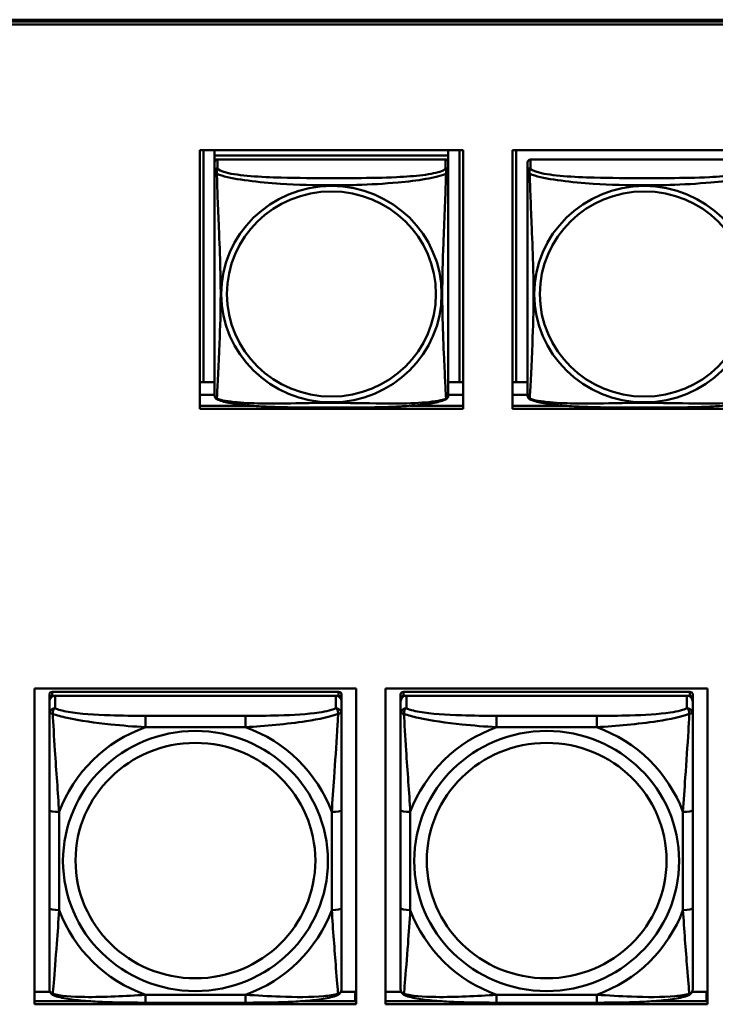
# Model space of a CAD drawing. Header units: inches. Extents: x 0.8 to 75.7, y -7.8 to 49.3.
# Tile 202 of 256: x 47.4 to 48.8, y 19.5 to 21.5. Entities that reach past the tile are written whole.
import ezdxf

# ---------------------------------------------------------------- set-up
doc = ezdxf.new("R2010")
doc.units = ezdxf.units.IN
doc.header["$MEASUREMENT"] = 0
doc.layers.add('Visible Edges(ROSSANSI)', color=7, linetype='Continuous', lineweight=50)
doc.layers.add('Visible Tangent Edges(ROSSANSI)', color=7, linetype='Continuous', lineweight=50)

msp = doc.modelspace()

# ---------------------------------------------------------------- linework, layer by layer
at = {"layer": 'Visible Edges(ROSSANSI)'}
for p, q in [((33.0242, 21.5222), (56.0803, 21.5222)), ((33.0242, 21.5184), (56.0803, 21.5184)), ((56.0803, 21.5184), (33.0242, 21.5184)), ((56.0803, 21.5123), (33.0242, 21.5123)), ((47.7558, 20.7353), (47.7558, 21.258)), ((47.7558, 21.258), (48.2882, 21.258)), ((47.7631, 20.7889), (47.7631, 21.258)), ((47.7858, 21.258), (47.7858, 21.2476)), ((48.2582, 21.2476), (47.7858, 21.2476)), ((47.7858, 21.2476), (47.7858, 21.2394)), ((47.7858, 21.2476), (48.2582, 21.2476)), ((47.7858, 21.2476), (47.7858, 21.2476)), ((48.2582, 21.258), (48.2582, 21.2476)), ((48.2582, 21.2476), (48.2582, 21.2394)), ((48.2582, 21.2476), (48.2582, 21.2476)), ((48.2808, 21.258), (48.2808, 20.7889)), ((48.2882, 21.258), (48.2882, 20.7353)), ((48.3883, 20.7353), (48.3883, 21.258)), ((48.3883, 21.258), (48.9208, 21.258)), ((48.3957, 20.7889), (48.3957, 21.258)), ((47.7858, 21.2337), (47.7858, 21.2394)), ((47.7858, 21.2394), (47.7916, 21.2394)), ((47.7858, 21.2336), (47.7858, 21.2159)), ((48.2523, 21.2394), (47.7917, 21.2394)), ((48.2524, 21.2394), (48.2582, 21.2394)), ((48.2582, 21.2394), (48.2582, 21.2336)), ((48.2582, 21.2159), (48.2582, 21.2336)), ((48.4183, 21.2336), (48.4183, 21.2159)), ((48.8848, 21.2394), (48.4242, 21.2394)), ((47.7631, 20.7889), (47.7558, 20.7892)), ((47.7858, 20.7889), (47.7631, 20.7889)), ((48.2808, 20.7889), (48.2582, 20.7889)), ((48.2808, 20.7889), (48.2882, 20.7892)), ((48.3957, 20.7889), (48.3883, 20.7892)), ((48.4183, 20.7889), (48.3957, 20.7889)), ((47.7858, 20.7632), (47.7558, 20.7632)), ((48.2882, 20.7632), (48.2582, 20.7632)), ((48.4183, 20.7632), (48.3883, 20.7632)), ((47.7558, 20.7413), (47.8625, 20.7413)), ((48.2882, 20.7353), (47.7558, 20.7353)), ((48.1814, 20.7413), (48.2882, 20.7413)), ((48.3883, 20.7413), (48.4951, 20.7413)), ((48.9208, 20.7353), (48.3883, 20.7353)), ((47.4214, 19.531), (47.4214, 20.1697)), ((47.4214, 20.1697), (48.072, 20.1697)), ((47.4517, 20.1572), (47.4517, 20.149)), ((48.0364, 20.163), (47.4576, 20.163)), ((47.4576, 20.1548), (48.0364, 20.1548)), ((48.0305, 20.1548), (47.4635, 20.1548)), ((48.0423, 20.149), (48.0423, 20.1572)), ((48.072, 20.1697), (48.072, 19.531)), ((48.1314, 19.531), (48.1314, 20.1697)), ((48.1314, 20.1697), (48.782, 20.1697)), ((48.1617, 20.1572), (48.1617, 20.149)), ((48.7464, 20.163), (48.1676, 20.163)), ((48.1676, 20.1548), (48.7464, 20.1548)), ((48.7405, 20.1548), (48.1735, 20.1548)), ((48.7523, 20.149), (48.7523, 20.1572)), ((48.782, 20.1697), (48.782, 19.531)), ((47.4517, 20.1432), (47.4517, 20.149)), ((47.4517, 20.1432), (47.4517, 20.1183)), ((48.0423, 20.149), (48.0423, 20.1432)), ((48.0423, 20.1183), (48.0423, 20.1432)), ((48.1617, 20.1432), (48.1617, 20.149)), ((48.1617, 20.1432), (48.1617, 20.1183)), ((48.7523, 20.149), (48.7523, 20.1432)), ((48.7523, 20.1183), (48.7523, 20.1432)), ((47.4517, 19.9238), (47.4517, 19.7252)), ((48.0423, 19.7252), (48.0423, 19.9238)), ((48.1617, 19.9238), (48.1617, 19.7252)), ((48.7523, 19.7252), (48.7523, 19.9238)), ((47.4214, 19.5559), (47.453, 19.5559)), ((48.041, 19.5559), (48.0702, 19.5559)), ((48.0702, 19.5559), (48.0702, 19.5371)), ((48.1314, 19.5559), (48.163, 19.5559)), ((48.751, 19.5559), (48.7802, 19.5559)), ((48.7802, 19.5559), (48.7802, 19.5371)), ((47.4214, 19.5371), (47.5357, 19.5371)), ((47.8482, 19.5343), (47.6459, 19.5343)), ((47.9584, 19.5371), (48.072, 19.5371)), ((48.072, 19.548), (48.0702, 19.548)), ((48.1314, 19.5371), (48.2457, 19.5371)), ((48.5582, 19.5343), (48.3559, 19.5343)), ((48.6684, 19.5371), (48.782, 19.5371)), ((48.782, 19.548), (48.7802, 19.548)), ((48.072, 19.531), (47.4214, 19.531)), ((48.782, 19.531), (48.1314, 19.531))]:
    msp.add_line(p, q, dxfattribs=at)
for centre, start, end in [((47.7995, 20.763), 180, 189.1496), ((48.2444, 20.763), 350.8504, 360), ((48.4321, 20.763), 180, 189.1496)]:
    msp.add_arc(centre, 0.0138, start, end, dxfattribs=at)
for centre, major_axis, start_param, end_param in [((47.7917, 21.2336), (-0.00591, 0), 4.712389, 6.283185), ((48.2523, 21.2336), (0.00591, 0), 0, 1.570796), ((48.4242, 21.2336), (-0.00591, 0), 4.712389, 6.283185), ((47.4576, 20.1572), (-0.00591, 0), 4.712389, 6.283185), ((47.4635, 20.1432), (-0.0118, 0), 4.712389, 6.283185), ((47.4576, 20.149), (-0.00591, 0), 4.712389, 6.283185), ((48.0305, 20.1432), (0.0118, 0), 0, 1.570796), ((48.0364, 20.1572), (0.00591, 0), 0, 1.570796), ((48.0364, 20.149), (0.00591, 0), 0, 1.570796), ((48.1676, 20.1572), (-0.00591, 0), 4.712389, 6.283185), ((48.1735, 20.1432), (-0.0118, 0), 4.712389, 6.283185), ((48.1676, 20.149), (-0.00591, 0), 4.712389, 6.283185), ((48.7405, 20.1432), (0.0118, 0), 0, 1.570796), ((48.7464, 20.1572), (0.00591, 0), 0, 1.570796), ((48.7464, 20.149), (0.00591, 0), 0, 1.570796)]:
    msp.add_ellipse(centre, major_axis=major_axis, ratio=0.981793, start_param=start_param, end_param=end_param, dxfattribs=at)
for points, knots in [([(47.7858, 21.2159), (47.7858, 21.2134), (47.7858, 21.2087), (47.7858, 21.2026), (47.7858, 21.1914), (47.7858, 21.175), (47.7858, 21.1571), (47.7858, 21.1393), (47.7858, 21.1201), (47.7858, 21.1009), (47.7858, 21.0738), (47.7858, 21.0466), (47.7858, 21.0198), (47.7858, 21.0031), (47.7858, 20.9865), (47.7858, 20.9698), (47.7858, 20.9366), (47.7858, 20.9034), (47.7858, 20.8712), (47.7858, 20.831), (47.7858, 20.7906), (47.7858, 20.772), (47.7858, 20.7662), (47.7858, 20.763), (47.7858, 20.763)], [0.325731, 0.325731, 0.325731, 0.325731, 0.404774, 0.404774, 0.404774, 0.550532, 0.550532, 0.550532, 0.69629, 0.69629, 0.69629, 0.902598, 0.902598, 0.902598, 1.03154, 1.03154, 1.03154, 1.289425, 1.289425, 1.289425, 1.610774, 1.610774, 1.610774, 1.710218, 1.710218, 1.710218, 1.710218]), ([(48.2582, 20.763), (48.2582, 20.763), (48.2582, 20.7638), (48.2582, 20.7655), (48.2582, 20.7702), (48.2582, 20.7811), (48.2582, 20.7949), (48.2582, 20.8088), (48.2582, 20.8253), (48.2582, 20.8427), (48.2582, 20.8674), (48.2582, 20.8938), (48.2582, 20.9202), (48.2582, 20.9366), (48.2582, 20.9532), (48.2582, 20.9698), (48.2582, 21.0031), (48.2582, 21.0364), (48.2582, 21.0703), (48.2582, 21.1126), (48.2582, 21.1585), (48.2582, 21.19), (48.2582, 21.2025), (48.2582, 21.2118), (48.2582, 21.2159)], [0.352862, 0.352862, 0.352862, 0.352862, 0.404774, 0.404774, 0.404774, 0.550532, 0.550532, 0.550532, 0.69629, 0.69629, 0.69629, 0.902598, 0.902598, 0.902598, 1.03154, 1.03154, 1.03154, 1.289425, 1.289425, 1.289425, 1.610774, 1.610774, 1.610774, 1.73735, 1.73735, 1.73735, 1.73735]), ([(48.4183, 21.2159), (48.4183, 21.2134), (48.4183, 21.2087), (48.4183, 21.2026), (48.4183, 21.1914), (48.4183, 21.175), (48.4183, 21.1571), (48.4183, 21.1393), (48.4183, 21.1201), (48.4183, 21.1009), (48.4183, 21.0738), (48.4183, 21.0466), (48.4183, 21.0198), (48.4183, 21.0031), (48.4183, 20.9865), (48.4183, 20.9698), (48.4183, 20.9366), (48.4183, 20.9034), (48.4183, 20.8712), (48.4183, 20.831), (48.4183, 20.7906), (48.4183, 20.772), (48.4183, 20.7662), (48.4183, 20.763), (48.4183, 20.763)], [0.325731, 0.325731, 0.325731, 0.325731, 0.404774, 0.404774, 0.404774, 0.550532, 0.550532, 0.550532, 0.69629, 0.69629, 0.69629, 0.902598, 0.902598, 0.902598, 1.03154, 1.03154, 1.03154, 1.289425, 1.289425, 1.289425, 1.610774, 1.610774, 1.610774, 1.710218, 1.710218, 1.710218, 1.710218]), ([(47.7899, 20.7549), (47.7894, 20.7552), (47.7889, 20.7555), (47.788, 20.7563), (47.7876, 20.7568), (47.787, 20.7577), (47.7867, 20.7581), (47.7864, 20.759), (47.7863, 20.7594), (47.7861, 20.7601), (47.786, 20.7604), (47.7859, 20.7608)], [0.02273771, 0.02273771, 0.02273771, 0.02273771, 0.02954865, 0.02954865, 0.03635958, 0.03635958, 0.04317052, 0.04317052, 0.04998146, 0.04998146, 0.0567924, 0.0567924, 0.0567924, 0.0567924]), ([(48.254, 20.7549), (48.2506, 20.7531), (48.2471, 20.7518), (48.2391, 20.7494), (48.2347, 20.7483), (48.2252, 20.7464), (48.2202, 20.7456), (48.209, 20.744), (48.2028, 20.7433), (48.1889, 20.7419), (48.1812, 20.7413), (48.1634, 20.7401), (48.1531, 20.7396), (48.1282, 20.7386), (48.1135, 20.7383), (48.0818, 20.7378), (48.0648, 20.7378), (48.0308, 20.7377), (48.0138, 20.7377), (47.9798, 20.7378), (47.9628, 20.7378), (47.9288, 20.7383), (47.9116, 20.7387), (47.8814, 20.74), (47.8683, 20.7408), (47.8473, 20.7426), (47.8392, 20.7435), (47.8256, 20.7453), (47.8199, 20.7462), (47.8098, 20.7482), (47.8054, 20.7493), (47.7972, 20.7517), (47.7935, 20.753), (47.7899, 20.7549)], [-1.678204, -1.678204, -1.678204, -1.678204, -1.629815, -1.629815, -1.580861, -1.580861, -1.532583, -1.532583, -1.479316, -1.479316, -1.416961, -1.416961, -1.337799, -1.337799, -1.226353, -1.226353, -1.09702, -1.09702, -0.967687, -0.967687, -0.838354, -0.838354, -0.709022, -0.709022, -0.60577, -0.60577, -0.53827, -0.53827, -0.483941, -0.483941, -0.435529, -0.435529, -0.384876, -0.384876, -0.384876, -0.384876]), ([(48.254, 20.7549), (48.2546, 20.7552), (48.2551, 20.7555), (48.256, 20.7563), (48.2564, 20.7568), (48.257, 20.7577), (48.2572, 20.7581), (48.2576, 20.759), (48.2577, 20.7594), (48.2579, 20.7601), (48.258, 20.7604), (48.258, 20.7608)], [0.02273771, 0.02273771, 0.02273771, 0.02273771, 0.02954865, 0.02954865, 0.03635958, 0.03635958, 0.04317052, 0.04317052, 0.04998146, 0.04998146, 0.0567924, 0.0567924, 0.0567924, 0.0567924]), ([(48.4225, 20.7549), (48.4219, 20.7552), (48.4214, 20.7555), (48.4205, 20.7563), (48.4201, 20.7568), (48.4195, 20.7577), (48.4193, 20.7581), (48.4189, 20.759), (48.4188, 20.7594), (48.4186, 20.7601), (48.4185, 20.7604), (48.4185, 20.7608)], [0.02273771, 0.02273771, 0.02273771, 0.02273771, 0.02954865, 0.02954865, 0.03635958, 0.03635958, 0.04317052, 0.04317052, 0.04998146, 0.04998146, 0.0567924, 0.0567924, 0.0567924, 0.0567924]), ([(48.8866, 20.7549), (48.8832, 20.7531), (48.8797, 20.7518), (48.8717, 20.7494), (48.8672, 20.7483), (48.8577, 20.7464), (48.8527, 20.7456), (48.8416, 20.744), (48.8354, 20.7433), (48.8215, 20.7419), (48.8137, 20.7413), (48.7959, 20.7401), (48.7857, 20.7396), (48.7608, 20.7386), (48.746, 20.7383), (48.7144, 20.7378), (48.6973, 20.7378), (48.6633, 20.7377), (48.6464, 20.7377), (48.6124, 20.7378), (48.5953, 20.7378), (48.5613, 20.7383), (48.5442, 20.7387), (48.5139, 20.74), (48.5008, 20.7408), (48.4798, 20.7426), (48.4718, 20.7435), (48.4582, 20.7453), (48.4524, 20.7462), (48.4424, 20.7482), (48.438, 20.7493), (48.4297, 20.7517), (48.426, 20.753), (48.4225, 20.7549)], [-1.678204, -1.678204, -1.678204, -1.678204, -1.629815, -1.629815, -1.580861, -1.580861, -1.532583, -1.532583, -1.479316, -1.479316, -1.416961, -1.416961, -1.337799, -1.337799, -1.226353, -1.226353, -1.09702, -1.09702, -0.967687, -0.967687, -0.838354, -0.838354, -0.709022, -0.709022, -0.60577, -0.60577, -0.53827, -0.53827, -0.483941, -0.483941, -0.435529, -0.435529, -0.384876, -0.384876, -0.384876, -0.384876]), ([(47.4517, 20.1183), (47.4517, 20.1092), (47.4517, 20.0939), (47.4517, 20.0768), (47.4517, 20.0504), (47.4517, 20.0201), (47.4517, 19.9907), (47.4517, 19.9682), (47.4517, 19.9458), (47.4517, 19.9238)], [-0.7968224, -0.7968224, -0.7968224, -0.7968224, -0.6514613, -0.6514613, -0.6514613, -0.427691, -0.427691, -0.427691, -0.2569517, -0.2569517, -0.2569517, -0.2569517]), ([(48.0423, 19.9238), (48.0423, 19.9471), (48.0423, 19.9708), (48.0423, 19.9945), (48.0423, 20.0256), (48.0423, 20.0579), (48.0423, 20.0847), (48.0423, 20.0986), (48.0423, 20.1106), (48.0423, 20.1183)], [0.2569537, 0.2569537, 0.2569537, 0.2569537, 0.4371919, 0.4371919, 0.4371919, 0.6739428, 0.6739428, 0.6739428, 0.7963818, 0.7963818, 0.7963818, 0.7963818]), ([(48.1617, 20.1183), (48.1617, 20.1092), (48.1617, 20.0939), (48.1617, 20.0768), (48.1617, 20.0504), (48.1617, 20.0201), (48.1617, 19.9907), (48.1617, 19.9682), (48.1617, 19.9458), (48.1617, 19.9238)], [-0.7968224, -0.7968224, -0.7968224, -0.7968224, -0.6514613, -0.6514613, -0.6514613, -0.427691, -0.427691, -0.427691, -0.2569517, -0.2569517, -0.2569517, -0.2569517]), ([(48.7523, 19.9238), (48.7523, 19.9471), (48.7523, 19.9708), (48.7523, 19.9945), (48.7523, 20.0256), (48.7523, 20.0579), (48.7523, 20.0847), (48.7523, 20.0986), (48.7523, 20.1106), (48.7523, 20.1183)], [0.2569537, 0.2569537, 0.2569537, 0.2569537, 0.4371919, 0.4371919, 0.4371919, 0.6739428, 0.6739428, 0.6739428, 0.7963818, 0.7963818, 0.7963818, 0.7963818]), ([(47.4517, 19.7252), (47.4517, 19.702), (47.4517, 19.6786), (47.4517, 19.6564), (47.4517, 19.6273), (47.4517, 19.599), (47.4517, 19.5801), (47.4517, 19.5704), (47.4517, 19.5635), (47.4517, 19.5617)], [0.2569537, 0.2569537, 0.2569537, 0.2569537, 0.4371919, 0.4371919, 0.4371919, 0.6739428, 0.6739428, 0.6739428, 0.7963818, 0.7963818, 0.7963818, 0.7963818]), ([(48.0423, 19.5617), (48.0423, 19.5639), (48.0423, 19.5731), (48.0423, 19.5858), (48.0423, 19.6054), (48.0423, 19.6323), (48.0423, 19.66), (48.0423, 19.6811), (48.0423, 19.7032), (48.0423, 19.7252)], [-0.7968224, -0.7968224, -0.7968224, -0.7968224, -0.6514613, -0.6514613, -0.6514613, -0.427691, -0.427691, -0.427691, -0.2569517, -0.2569517, -0.2569517, -0.2569517]), ([(48.1617, 19.7252), (48.1617, 19.702), (48.1617, 19.6786), (48.1617, 19.6564), (48.1617, 19.6273), (48.1617, 19.599), (48.1617, 19.5801), (48.1617, 19.5704), (48.1617, 19.5635), (48.1617, 19.5617)], [0.2569537, 0.2569537, 0.2569537, 0.2569537, 0.4371919, 0.4371919, 0.4371919, 0.6739428, 0.6739428, 0.6739428, 0.7963818, 0.7963818, 0.7963818, 0.7963818]), ([(48.7523, 19.5617), (48.7523, 19.5639), (48.7523, 19.5731), (48.7523, 19.5858), (48.7523, 19.6054), (48.7523, 19.6323), (48.7523, 19.66), (48.7523, 19.6811), (48.7523, 19.7032), (48.7523, 19.7252)], [-0.7968224, -0.7968224, -0.7968224, -0.7968224, -0.6514613, -0.6514613, -0.6514613, -0.427691, -0.427691, -0.427691, -0.2569517, -0.2569517, -0.2569517, -0.2569517]), ([(47.4598, 19.5494), (47.4587, 19.5498), (47.4576, 19.5505), (47.4557, 19.552), (47.4548, 19.553), (47.4534, 19.5549), (47.4529, 19.5559), (47.4522, 19.5578), (47.452, 19.5587), (47.4518, 19.5603), (47.4517, 19.561), (47.4517, 19.5617)], [0.02510739, 0.02510739, 0.02510739, 0.02510739, 0.03073999, 0.03073999, 0.03637259, 0.03637259, 0.0420052, 0.0420052, 0.0476378, 0.0476378, 0.0532704, 0.0532704, 0.0532704, 0.0532704]), ([(48.0342, 19.5494), (48.0353, 19.5498), (48.0364, 19.5505), (48.0384, 19.552), (48.0392, 19.553), (48.0406, 19.5549), (48.0411, 19.5559), (48.0418, 19.5578), (48.042, 19.5587), (48.0422, 19.5603), (48.0423, 19.561), (48.0423, 19.5617)], [0.02510739, 0.02510739, 0.02510739, 0.02510739, 0.03073999, 0.03073999, 0.03637259, 0.03637259, 0.0420052, 0.0420052, 0.0476378, 0.0476378, 0.0532704, 0.0532704, 0.0532704, 0.0532704]), ([(48.1698, 19.5494), (48.1687, 19.5498), (48.1676, 19.5505), (48.1657, 19.552), (48.1648, 19.553), (48.1634, 19.5549), (48.1629, 19.5559), (48.1622, 19.5578), (48.162, 19.5587), (48.1618, 19.5603), (48.1617, 19.561), (48.1617, 19.5617)], [0.02510739, 0.02510739, 0.02510739, 0.02510739, 0.03073999, 0.03073999, 0.03637259, 0.03637259, 0.0420052, 0.0420052, 0.0476378, 0.0476378, 0.0532704, 0.0532704, 0.0532704, 0.0532704]), ([(48.7442, 19.5494), (48.7453, 19.5498), (48.7464, 19.5505), (48.7484, 19.552), (48.7492, 19.553), (48.7506, 19.5549), (48.7511, 19.5559), (48.7518, 19.5578), (48.752, 19.5587), (48.7522, 19.5603), (48.7523, 19.561), (48.7523, 19.5617)], [0.02510739, 0.02510739, 0.02510739, 0.02510739, 0.03073999, 0.03073999, 0.03637259, 0.03637259, 0.0420052, 0.0420052, 0.0476378, 0.0476378, 0.0532704, 0.0532704, 0.0532704, 0.0532704]), ([(47.6459, 19.5343), (47.6323, 19.5343), (47.6187, 19.5343), (47.5914, 19.5347), (47.5778, 19.535), (47.5509, 19.5361), (47.5376, 19.5368), (47.512, 19.5389), (47.4998, 19.5403), (47.4777, 19.5439), (47.4682, 19.5459), (47.4598, 19.5494)], [0.2569517, 0.2569517, 0.2569517, 0.2569517, 0.3597049, 0.3597049, 0.4624581, 0.4624581, 0.5652112, 0.5652112, 0.6679644, 0.6679644, 0.7707176, 0.7707176, 0.7707176, 0.7707176]), ([(48.0342, 19.5494), (48.0258, 19.5459), (48.0163, 19.5439), (47.9943, 19.5403), (47.9821, 19.5389), (47.9564, 19.5368), (47.9431, 19.5361), (47.9163, 19.535), (47.9027, 19.5347), (47.8754, 19.5343), (47.8617, 19.5343), (47.8482, 19.5343)], [-0.7703505, -0.7703505, -0.7703505, -0.7703505, -0.6676711, -0.6676711, -0.5649918, -0.5649918, -0.4623124, -0.4623124, -0.3596331, -0.3596331, -0.2569537, -0.2569537, -0.2569537, -0.2569537]), ([(48.3559, 19.5343), (48.3423, 19.5343), (48.3287, 19.5343), (48.3014, 19.5347), (48.2878, 19.535), (48.2609, 19.5361), (48.2476, 19.5368), (48.222, 19.5389), (48.2098, 19.5403), (48.1877, 19.5439), (48.1782, 19.5459), (48.1698, 19.5494)], [0.2569517, 0.2569517, 0.2569517, 0.2569517, 0.3597049, 0.3597049, 0.4624581, 0.4624581, 0.5652112, 0.5652112, 0.6679644, 0.6679644, 0.7707176, 0.7707176, 0.7707176, 0.7707176]), ([(48.7442, 19.5494), (48.7358, 19.5459), (48.7263, 19.5439), (48.7043, 19.5403), (48.6921, 19.5389), (48.6664, 19.5368), (48.6531, 19.5361), (48.6263, 19.535), (48.6127, 19.5347), (48.5854, 19.5343), (48.5717, 19.5343), (48.5582, 19.5343)], [-0.7703505, -0.7703505, -0.7703505, -0.7703505, -0.6676711, -0.6676711, -0.5649918, -0.5649918, -0.4623124, -0.4623124, -0.3596331, -0.3596331, -0.2569537, -0.2569537, -0.2569537, -0.2569537])]:
    msp.add_open_spline(points, degree=3, knots=knots, dxfattribs=at)
at = {"layer": 'Visible Tangent Edges(ROSSANSI)'}
for p, q in [((47.7917, 21.2217), (47.7917, 21.2394)), ((48.2523, 21.2394), (48.2523, 21.2217)), ((48.4242, 21.2217), (48.4242, 21.2394)), ((47.4576, 20.1548), (47.4576, 20.163)), ((47.4635, 20.1299), (47.4635, 20.1548)), ((48.0305, 20.1548), (48.0305, 20.1299)), ((48.0364, 20.163), (48.0364, 20.1548)), ((48.1676, 20.1548), (48.1676, 20.163)), ((48.1735, 20.1299), (48.1735, 20.1548)), ((48.7405, 20.1548), (48.7405, 20.1299)), ((48.7464, 20.163), (48.7464, 20.1548)), ((47.6459, 20.1144), (47.6459, 20.0914)), ((47.8482, 20.1144), (47.6459, 20.1144)), ((47.8482, 20.1144), (47.8482, 20.0914)), ((48.3559, 20.1144), (48.3559, 20.0914)), ((48.5582, 20.1144), (48.3559, 20.1144)), ((48.5582, 20.1144), (48.5582, 20.0914)), ((47.6459, 20.0914), (47.8482, 20.0914)), ((48.3559, 20.0914), (48.5582, 20.0914)), ((47.4714, 19.7215), (47.4714, 19.9201)), ((48.0226, 19.9201), (48.0226, 19.7215)), ((48.1814, 19.7215), (48.1814, 19.9201)), ((48.7326, 19.9201), (48.7326, 19.7215)), ((47.8482, 19.5502), (47.6459, 19.5502)), ((47.6459, 19.5343), (47.6459, 19.5502)), ((47.8482, 19.5343), (47.8482, 19.5502)), ((48.5582, 19.5502), (48.3559, 19.5502)), ((48.3559, 19.5343), (48.3559, 19.5502)), ((48.5582, 19.5343), (48.5582, 19.5502))]:
    msp.add_line(p, q, dxfattribs=at)
for centre, major_axis, ratio, start_param, end_param in [((47.7917, 21.2159), (-0.00591, 0), 0.981793, 4.712389, 6.283185), ((48.2523, 21.2159), (0.00591, 0), 0.981793, 0, 1.570796), ((48.4242, 21.2159), (-0.00591, 0), 0.981793, 4.712389, 6.283185), ((47.4635, 20.1183), (-0.0118, 0), 0.981793, 4.712389, 6.283185), ((48.0305, 20.1183), (0.0118, 0), 0.981793, 0, 1.570796), ((48.1735, 20.1183), (-0.0118, 0), 0.981793, 4.712389, 6.283185), ((48.7405, 20.1183), (0.0118, 0), 0.981793, 0, 1.570796), ((47.747, 19.8208), (-0.2936, 0), 0.981793, 5.064156, 5.931419), ((47.747, 19.8208), (0.2936, 0), 0.981793, 0.351767, 1.21903), ((48.457, 19.8208), (-0.2936, 0), 0.981793, 5.064156, 5.931419), ((48.457, 19.8208), (0.2936, 0), 0.981793, 0.351767, 1.21903), ((47.4714, 19.9238), (-0.0197, 0), 0.189952, 0, 1.570796), ((48.0226, 19.9238), (0.0197, 0), 0.189952, 4.712389, 6.283185), ((48.1814, 19.9238), (-0.0197, 0), 0.189952, 0, 1.570796), ((48.7326, 19.9238), (0.0197, 0), 0.189952, 4.712389, 6.283185), ((47.4714, 19.7252), (-0.0197, 0), 0.189952, 0, 1.570796), ((47.747, 19.8208), (-0.2936, 0), 0.981793, 0.351767, 1.21903), ((47.747, 19.8208), (0.2936, 0), 0.981793, 5.064156, 5.931419), ((48.0226, 19.7252), (0.0197, 0), 0.189952, 4.712389, 6.283185), ((48.1814, 19.7252), (-0.0197, 0), 0.189952, 0, 1.570796), ((48.457, 19.8208), (-0.2936, 0), 0.981793, 0.351767, 1.21903), ((48.457, 19.8208), (0.2936, 0), 0.981793, 5.064156, 5.931419), ((48.7326, 19.7252), (0.0197, 0), 0.189952, 4.712389, 6.283185)]:
    msp.add_ellipse(centre, major_axis=major_axis, ratio=ratio, start_param=start_param, end_param=end_param, dxfattribs=at)
for centre, major_axis in [((48.022, 20.9672), (-0.2227, 0)), ((48.022, 20.9674), (-0.2113, 0)), ((48.6545, 20.9672), (-0.2227, 0)), ((48.6545, 20.9674), (-0.2113, 0)), ((47.747, 19.8208), (-0.2678, 0)), ((48.457, 19.8208), (-0.2678, 0)), ((47.747, 19.8216), (-0.2424, 0)), ((48.457, 19.8216), (-0.2424, 0))]:
    msp.add_ellipse(centre, major_axis=major_axis, ratio=0.981793, dxfattribs=at)
for points, knots in [([(47.7858, 21.2159), (47.7858, 21.2156), (47.7858, 21.2154), (47.7858, 21.215), (47.7859, 21.2148), (47.786, 21.2145), (47.7861, 21.2143), (47.7862, 21.2141), (47.7863, 21.2141), (47.7865, 21.2138), (47.7867, 21.2136), (47.7873, 21.2131), (47.7877, 21.2127), (47.7889, 21.2117), (47.7895, 21.2112), (47.7903, 21.2106)], [-0.0844808, -0.0844808, -0.0844808, -0.0844808, -0.06943799, -0.06943799, -0.05587828, -0.05587828, -0.04740346, -0.04740346, -0.04210669, -0.04210669, -0.03151317, -0.03151317, -0.01456352, -0.01456352, 0.00026741, 0.00026741, 0.00026741, 0.00026741]), ([(47.7903, 21.2106), (47.7901, 21.2118), (47.79, 21.2128), (47.7899, 21.2148), (47.79, 21.2157), (47.7901, 21.217), (47.7902, 21.2175), (47.7904, 21.2181), (47.7905, 21.2183), (47.7906, 21.2188), (47.7907, 21.2191), (47.791, 21.2198), (47.7911, 21.2202), (47.7914, 21.221), (47.7916, 21.2213), (47.7917, 21.2217)], [-0.00026741, -0.00026741, -0.00026741, -0.00026741, 0.01456352, 0.01456352, 0.03151317, 0.03151317, 0.04210669, 0.04210669, 0.04740346, 0.04740346, 0.05587828, 0.05587828, 0.06943799, 0.06943799, 0.0844808, 0.0844808, 0.0844808, 0.0844808]), ([(47.7903, 20.7557), (47.7904, 20.7573), (47.7905, 20.7596), (47.7907, 20.7625), (47.7918, 20.7823), (47.7939, 20.8255), (47.7956, 20.867), (47.797, 20.9003), (47.798, 20.9338), (47.798, 20.9672), (47.798, 20.984), (47.7978, 21.0007), (47.7973, 21.0177), (47.7967, 21.0449), (47.7955, 21.073), (47.7943, 21.1016), (47.7935, 21.1218), (47.7927, 21.1422), (47.7919, 21.1615), (47.7912, 21.1806), (47.7906, 21.1983), (47.7903, 21.2106)], [-1.657319, -1.657319, -1.657319, -1.657319, -1.610774, -1.610774, -1.610774, -1.289425, -1.289425, -1.289425, -1.03154, -1.03154, -1.03154, -0.902598, -0.902598, -0.902598, -0.69629, -0.69629, -0.69629, -0.550532, -0.550532, -0.550532, -0.405761, -0.405761, -0.405761, -0.405761]), ([(47.7903, 21.2106), (47.7931, 21.2093), (47.7966, 21.2081), (47.8006, 21.2069), (47.8282, 21.1985), (47.8753, 21.1934), (47.9188, 21.1905), (47.9537, 21.1882), (47.9879, 21.1872), (48.022, 21.1872), (48.039, 21.1872), (48.0561, 21.1874), (48.0732, 21.188), (48.1007, 21.1888), (48.1289, 21.1904), (48.1565, 21.193), (48.1761, 21.1948), (48.1954, 21.1971), (48.2127, 21.2), (48.2299, 21.203), (48.2448, 21.2066), (48.2537, 21.2106)], [-1.657319, -1.657319, -1.657319, -1.657319, -1.610774, -1.610774, -1.610774, -1.289425, -1.289425, -1.289425, -1.03154, -1.03154, -1.03154, -0.902598, -0.902598, -0.902598, -0.69629, -0.69629, -0.69629, -0.550532, -0.550532, -0.550532, -0.405761, -0.405761, -0.405761, -0.405761]), ([(48.2523, 21.2217), (48.2517, 21.2197), (48.249, 21.2178), (48.2446, 21.216), (48.2365, 21.2127), (48.2226, 21.21), (48.2064, 21.2079), (48.1903, 21.2059), (48.1721, 21.2046), (48.1535, 21.2038), (48.1271, 21.2025), (48.0998, 21.2021), (48.0727, 21.2019), (48.0558, 21.2018), (48.0389, 21.2018), (48.022, 21.2018), (47.9881, 21.2018), (47.9543, 21.2018), (47.9206, 21.2027), (47.8786, 21.2038), (47.8346, 21.2065), (47.8091, 21.2129), (47.799, 21.2155), (47.7926, 21.2186), (47.7917, 21.2217)], [0.325731, 0.325731, 0.325731, 0.325731, 0.404774, 0.404774, 0.404774, 0.550532, 0.550532, 0.550532, 0.69629, 0.69629, 0.69629, 0.902598, 0.902598, 0.902598, 1.03154, 1.03154, 1.03154, 1.289425, 1.289425, 1.289425, 1.610774, 1.610774, 1.610774, 1.73735, 1.73735, 1.73735, 1.73735]), ([(48.2537, 21.2106), (48.2536, 21.2067), (48.2534, 21.2021), (48.2533, 21.1971), (48.2522, 21.1627), (48.25, 21.1135), (48.2483, 21.0696), (48.247, 21.0343), (48.246, 21.0007), (48.246, 20.9672), (48.246, 20.9505), (48.2462, 20.9338), (48.2466, 20.9171), (48.2473, 20.8903), (48.2484, 20.8631), (48.2496, 20.8374), (48.2505, 20.8192), (48.2513, 20.8017), (48.252, 20.7869), (48.2527, 20.7723), (48.2533, 20.7607), (48.2537, 20.7557)], [-1.657319, -1.657319, -1.657319, -1.657319, -1.610774, -1.610774, -1.610774, -1.289425, -1.289425, -1.289425, -1.03154, -1.03154, -1.03154, -0.902598, -0.902598, -0.902598, -0.69629, -0.69629, -0.69629, -0.550532, -0.550532, -0.550532, -0.405761, -0.405761, -0.405761, -0.405761]), ([(48.2523, 21.2217), (48.2524, 21.2213), (48.2525, 21.221), (48.2528, 21.2202), (48.253, 21.2198), (48.2533, 21.2191), (48.2534, 21.2188), (48.2535, 21.2183), (48.2536, 21.2181), (48.2537, 21.2175), (48.2538, 21.217), (48.254, 21.2157), (48.2541, 21.2148), (48.254, 21.2128), (48.2539, 21.2118), (48.2537, 21.2106)], [-0.0844808, -0.0844808, -0.0844808, -0.0844808, -0.06943799, -0.06943799, -0.05587828, -0.05587828, -0.04740346, -0.04740346, -0.04210669, -0.04210669, -0.03151317, -0.03151317, -0.01456352, -0.01456352, 0.00026741, 0.00026741, 0.00026741, 0.00026741]), ([(48.2537, 21.2106), (48.2544, 21.2112), (48.2551, 21.2117), (48.2562, 21.2127), (48.2567, 21.2131), (48.2573, 21.2136), (48.2575, 21.2138), (48.2577, 21.2141), (48.2577, 21.2141), (48.2579, 21.2143), (48.258, 21.2145), (48.2581, 21.2148), (48.2581, 21.215), (48.2582, 21.2154), (48.2582, 21.2156), (48.2582, 21.2159)], [-0.00026741, -0.00026741, -0.00026741, -0.00026741, 0.01456352, 0.01456352, 0.03151317, 0.03151317, 0.04210669, 0.04210669, 0.04740346, 0.04740346, 0.05587828, 0.05587828, 0.06943799, 0.06943799, 0.0844808, 0.0844808, 0.0844808, 0.0844808]), ([(48.4183, 21.2159), (48.4183, 21.2156), (48.4183, 21.2154), (48.4184, 21.215), (48.4184, 21.2148), (48.4186, 21.2145), (48.4186, 21.2143), (48.4188, 21.2141), (48.4188, 21.2141), (48.4191, 21.2138), (48.4192, 21.2136), (48.4198, 21.2131), (48.4203, 21.2127), (48.4214, 21.2117), (48.4221, 21.2112), (48.4228, 21.2106)], [-0.0844808, -0.0844808, -0.0844808, -0.0844808, -0.06943799, -0.06943799, -0.05587828, -0.05587828, -0.04740346, -0.04740346, -0.04210669, -0.04210669, -0.03151317, -0.03151317, -0.01456352, -0.01456352, 0.00026741, 0.00026741, 0.00026741, 0.00026741]), ([(48.4228, 21.2106), (48.4226, 21.2118), (48.4225, 21.2128), (48.4225, 21.2148), (48.4225, 21.2157), (48.4227, 21.217), (48.4228, 21.2175), (48.4229, 21.2181), (48.423, 21.2183), (48.4232, 21.2188), (48.4233, 21.2191), (48.4235, 21.2198), (48.4237, 21.2202), (48.424, 21.221), (48.4241, 21.2213), (48.4242, 21.2217)], [-0.00026741, -0.00026741, -0.00026741, -0.00026741, 0.01456352, 0.01456352, 0.03151317, 0.03151317, 0.04210669, 0.04210669, 0.04740346, 0.04740346, 0.05587828, 0.05587828, 0.06943799, 0.06943799, 0.0844808, 0.0844808, 0.0844808, 0.0844808]), ([(48.4228, 20.7557), (48.423, 20.7573), (48.4231, 20.7596), (48.4233, 20.7625), (48.4243, 20.7823), (48.4265, 20.8255), (48.4282, 20.867), (48.4295, 20.9003), (48.4305, 20.9338), (48.4305, 20.9672), (48.4305, 20.984), (48.4303, 21.0007), (48.4299, 21.0177), (48.4292, 21.0449), (48.4281, 21.073), (48.4269, 21.1016), (48.4261, 21.1218), (48.4252, 21.1422), (48.4245, 21.1615), (48.4238, 21.1806), (48.4232, 21.1983), (48.4228, 21.2106)], [-1.657319, -1.657319, -1.657319, -1.657319, -1.610774, -1.610774, -1.610774, -1.289425, -1.289425, -1.289425, -1.03154, -1.03154, -1.03154, -0.902598, -0.902598, -0.902598, -0.69629, -0.69629, -0.69629, -0.550532, -0.550532, -0.550532, -0.405761, -0.405761, -0.405761, -0.405761]), ([(48.4228, 21.2106), (48.4257, 21.2093), (48.4292, 21.2081), (48.4332, 21.2069), (48.4608, 21.1985), (48.5078, 21.1934), (48.5513, 21.1905), (48.5863, 21.1882), (48.6205, 21.1872), (48.6545, 21.1872), (48.6716, 21.1872), (48.6886, 21.1874), (48.7058, 21.188), (48.7333, 21.1888), (48.7614, 21.1904), (48.7891, 21.193), (48.8086, 21.1948), (48.828, 21.1971), (48.8453, 21.2), (48.8624, 21.203), (48.8774, 21.2066), (48.8862, 21.2106)], [-1.657319, -1.657319, -1.657319, -1.657319, -1.610774, -1.610774, -1.610774, -1.289425, -1.289425, -1.289425, -1.03154, -1.03154, -1.03154, -0.902598, -0.902598, -0.902598, -0.69629, -0.69629, -0.69629, -0.550532, -0.550532, -0.550532, -0.405761, -0.405761, -0.405761, -0.405761]), ([(48.8848, 21.2217), (48.8843, 21.2197), (48.8815, 21.2178), (48.8771, 21.216), (48.869, 21.2127), (48.8551, 21.21), (48.839, 21.2079), (48.8228, 21.2059), (48.8046, 21.2046), (48.786, 21.2038), (48.7596, 21.2025), (48.7324, 21.2021), (48.7053, 21.2019), (48.6884, 21.2018), (48.6715, 21.2018), (48.6545, 21.2018), (48.6207, 21.2018), (48.5868, 21.2018), (48.5531, 21.2027), (48.5111, 21.2038), (48.4672, 21.2065), (48.4416, 21.2129), (48.4316, 21.2155), (48.4252, 21.2186), (48.4242, 21.2217)], [0.325731, 0.325731, 0.325731, 0.325731, 0.404774, 0.404774, 0.404774, 0.550532, 0.550532, 0.550532, 0.69629, 0.69629, 0.69629, 0.902598, 0.902598, 0.902598, 1.03154, 1.03154, 1.03154, 1.289425, 1.289425, 1.289425, 1.610774, 1.610774, 1.610774, 1.73735, 1.73735, 1.73735, 1.73735]), ([(47.7903, 20.7557), (47.7895, 20.7559), (47.7889, 20.7562), (47.7877, 20.757), (47.7873, 20.7575), (47.7867, 20.7584), (47.7865, 20.7587), (47.7863, 20.7593), (47.7862, 20.7595), (47.7861, 20.76), (47.786, 20.7603), (47.7859, 20.7607), (47.7859, 20.7607), (47.7859, 20.7608)], [-0.00026741, -0.00026741, -0.00026741, -0.00026741, 0.01456352, 0.01456352, 0.03151317, 0.03151317, 0.04210669, 0.04210669, 0.04740346, 0.04740346, 0.05587828, 0.05587828, 0.0567924, 0.0567924, 0.0567924, 0.0567924]), ([(47.7899, 20.7549), (47.7899, 20.7549), (47.7899, 20.7549), (47.79, 20.7551), (47.7901, 20.7553), (47.7903, 20.7557)], [-0.02273771, -0.02273771, -0.02273771, -0.02273771, -0.01456352, -0.01456352, 0.00026741, 0.00026741, 0.00026741, 0.00026741]), ([(48.2537, 20.7557), (48.2508, 20.7546), (48.2473, 20.7536), (48.2433, 20.7527), (48.2157, 20.7465), (48.1687, 20.7456), (48.1252, 20.746), (48.0902, 20.7464), (48.0561, 20.7473), (48.022, 20.7473), (48.0049, 20.7473), (47.9879, 20.7471), (47.9707, 20.7469), (47.9432, 20.7464), (47.9151, 20.7457), (47.8874, 20.746), (47.8679, 20.7462), (47.8485, 20.7468), (47.8312, 20.7484), (47.8141, 20.7499), (47.7991, 20.7524), (47.7903, 20.7557)], [-1.657319, -1.657319, -1.657319, -1.657319, -1.610774, -1.610774, -1.610774, -1.289425, -1.289425, -1.289425, -1.03154, -1.03154, -1.03154, -0.902598, -0.902598, -0.902598, -0.69629, -0.69629, -0.69629, -0.550532, -0.550532, -0.550532, -0.405761, -0.405761, -0.405761, -0.405761]), ([(48.258, 20.7608), (48.258, 20.7607), (48.258, 20.7607), (48.258, 20.7603), (48.2579, 20.76), (48.2577, 20.7595), (48.2577, 20.7593), (48.2575, 20.7587), (48.2573, 20.7584), (48.2567, 20.7575), (48.2562, 20.757), (48.2551, 20.7562), (48.2544, 20.7559), (48.2537, 20.7557)], [-0.0567924, -0.0567924, -0.0567924, -0.0567924, -0.05587828, -0.05587828, -0.04740346, -0.04740346, -0.04210669, -0.04210669, -0.03151317, -0.03151317, -0.01456352, -0.01456352, 0.00026741, 0.00026741, 0.00026741, 0.00026741]), ([(48.2537, 20.7557), (48.2539, 20.7553), (48.254, 20.7551), (48.254, 20.7549), (48.254, 20.7549), (48.254, 20.7549)], [-0.00026741, -0.00026741, -0.00026741, -0.00026741, 0.01456352, 0.01456352, 0.02273771, 0.02273771, 0.02273771, 0.02273771]), ([(48.4228, 20.7557), (48.4221, 20.7559), (48.4214, 20.7562), (48.4203, 20.757), (48.4198, 20.7575), (48.4192, 20.7584), (48.4191, 20.7587), (48.4188, 20.7593), (48.4188, 20.7595), (48.4186, 20.76), (48.4186, 20.7603), (48.4185, 20.7607), (48.4185, 20.7607), (48.4185, 20.7608)], [-0.00026741, -0.00026741, -0.00026741, -0.00026741, 0.01456352, 0.01456352, 0.03151317, 0.03151317, 0.04210669, 0.04210669, 0.04740346, 0.04740346, 0.05587828, 0.05587828, 0.0567924, 0.0567924, 0.0567924, 0.0567924]), ([(48.4225, 20.7549), (48.4225, 20.7549), (48.4225, 20.7549), (48.4225, 20.7551), (48.4226, 20.7553), (48.4228, 20.7557)], [-0.02273771, -0.02273771, -0.02273771, -0.02273771, -0.01456352, -0.01456352, 0.00026741, 0.00026741, 0.00026741, 0.00026741]), ([(48.8862, 20.7557), (48.8834, 20.7546), (48.8799, 20.7536), (48.8759, 20.7527), (48.8483, 20.7465), (48.8012, 20.7456), (48.7577, 20.746), (48.7228, 20.7464), (48.6886, 20.7473), (48.6545, 20.7473), (48.6375, 20.7473), (48.6204, 20.7471), (48.6033, 20.7469), (48.5758, 20.7464), (48.5476, 20.7457), (48.52, 20.746), (48.5004, 20.7462), (48.4811, 20.7468), (48.4638, 20.7484), (48.4466, 20.7499), (48.4317, 20.7524), (48.4228, 20.7557)], [-1.657319, -1.657319, -1.657319, -1.657319, -1.610774, -1.610774, -1.610774, -1.289425, -1.289425, -1.289425, -1.03154, -1.03154, -1.03154, -0.902598, -0.902598, -0.902598, -0.69629, -0.69629, -0.69629, -0.550532, -0.550532, -0.550532, -0.405761, -0.405761, -0.405761, -0.405761]), ([(47.4517, 20.1183), (47.4517, 20.1186), (47.4518, 20.1188), (47.4521, 20.1191), (47.4522, 20.1193), (47.4526, 20.1194), (47.4528, 20.1195), (47.4531, 20.1195), (47.4532, 20.1195), (47.4536, 20.1195), (47.454, 20.1195), (47.4549, 20.1194), (47.4555, 20.1193), (47.457, 20.1189), (47.4577, 20.1187), (47.4586, 20.1184)], [-0.0532704, -0.0532704, -0.0532704, -0.0532704, -0.04377373, -0.04377373, -0.03521335, -0.03521335, -0.02986312, -0.02986312, -0.02651922, -0.02651922, -0.01983142, -0.01983142, -0.00913095, -0.00913095, 0.00023197, 0.00023197, 0.00023197, 0.00023197]), ([(47.4586, 20.1184), (47.4586, 20.1195), (47.4586, 20.1205), (47.4589, 20.1225), (47.4591, 20.1235), (47.4595, 20.125), (47.4597, 20.1255), (47.46, 20.1262), (47.4601, 20.1264), (47.4604, 20.127), (47.4607, 20.1273), (47.4612, 20.1281), (47.4616, 20.1285), (47.4625, 20.1293), (47.463, 20.1296), (47.4635, 20.1299)], [-0.00023197, -0.00023197, -0.00023197, -0.00023197, 0.00913095, 0.00913095, 0.01983142, 0.01983142, 0.02651922, 0.02651922, 0.02986312, 0.02986312, 0.03521335, 0.03521335, 0.04377373, 0.04377373, 0.0532704, 0.0532704, 0.0532704, 0.0532704]), ([(47.4586, 20.1184), (47.4662, 20.1155), (47.4763, 20.1126), (47.5133, 20.1044), (47.545, 20.1001), (47.5993, 20.0946), (47.6225, 20.0927), (47.6459, 20.0914)], [-0.7478145, -0.7478145, -0.7478145, -0.7478145, -0.6493253, -0.6493253, -0.427691, -0.427691, -0.2569537, -0.2569537, -0.2569537, -0.2569537]), ([(47.4714, 19.9201), (47.469, 19.9598), (47.4657, 20.002), (47.4611, 20.0719), (47.4595, 20.0994), (47.4586, 20.1184)], [0.2569517, 0.2569517, 0.2569517, 0.2569517, 0.5559983, 0.5559983, 0.7482818, 0.7482818, 0.7482818, 0.7482818]), ([(47.6459, 20.1144), (47.6222, 20.1144), (47.5982, 20.1146), (47.5749, 20.1154), (47.5442, 20.1163), (47.5133, 20.1183), (47.49, 20.1223), (47.478, 20.1244), (47.4684, 20.127), (47.4635, 20.1299)], [0.2569537, 0.2569537, 0.2569537, 0.2569537, 0.4371919, 0.4371919, 0.4371919, 0.6739428, 0.6739428, 0.6739428, 0.7963818, 0.7963818, 0.7963818, 0.7963818]), ([(48.0305, 20.1299), (48.0247, 20.1264), (48.0123, 20.1234), (47.997, 20.1212), (47.9736, 20.1178), (47.9445, 20.1161), (47.9154, 20.1152), (47.8932, 20.1146), (47.8706, 20.1144), (47.8482, 20.1144)], [-0.7968224, -0.7968224, -0.7968224, -0.7968224, -0.6514613, -0.6514613, -0.6514613, -0.427691, -0.427691, -0.427691, -0.2569517, -0.2569517, -0.2569517, -0.2569517]), ([(47.8482, 20.0914), (47.8886, 20.0937), (47.931, 20.0975), (47.9967, 20.1075), (48.0211, 20.1126), (48.0354, 20.1184)], [0.2569517, 0.2569517, 0.2569517, 0.2569517, 0.5559983, 0.5559983, 0.7482818, 0.7482818, 0.7482818, 0.7482818]), ([(48.0354, 20.1184), (48.0349, 20.1084), (48.0343, 20.0963), (48.0318, 20.0542), (48.0295, 20.0211), (48.0256, 19.966), (48.024, 19.943), (48.0226, 19.9201)], [-0.7478145, -0.7478145, -0.7478145, -0.7478145, -0.6493253, -0.6493253, -0.427691, -0.427691, -0.2569537, -0.2569537, -0.2569537, -0.2569537]), ([(48.0305, 20.1299), (48.031, 20.1296), (48.0315, 20.1293), (48.0324, 20.1285), (48.0328, 20.1281), (48.0334, 20.1273), (48.0336, 20.127), (48.0339, 20.1264), (48.034, 20.1262), (48.0343, 20.1255), (48.0345, 20.125), (48.035, 20.1235), (48.0352, 20.1225), (48.0354, 20.1205), (48.0355, 20.1195), (48.0354, 20.1184)], [-0.0532704, -0.0532704, -0.0532704, -0.0532704, -0.04377373, -0.04377373, -0.03521335, -0.03521335, -0.02986312, -0.02986312, -0.02651922, -0.02651922, -0.01983142, -0.01983142, -0.00913095, -0.00913095, 0.00023197, 0.00023197, 0.00023197, 0.00023197]), ([(48.0354, 20.1184), (48.0363, 20.1187), (48.037, 20.1189), (48.0385, 20.1193), (48.0391, 20.1194), (48.0401, 20.1195), (48.0404, 20.1195), (48.0408, 20.1195), (48.0409, 20.1195), (48.0412, 20.1195), (48.0414, 20.1194), (48.0418, 20.1193), (48.042, 20.1191), (48.0422, 20.1188), (48.0423, 20.1186), (48.0423, 20.1183)], [-0.00023197, -0.00023197, -0.00023197, -0.00023197, 0.00913095, 0.00913095, 0.01983142, 0.01983142, 0.02651922, 0.02651922, 0.02986312, 0.02986312, 0.03521335, 0.03521335, 0.04377373, 0.04377373, 0.0532704, 0.0532704, 0.0532704, 0.0532704]), ([(48.1617, 20.1183), (48.1617, 20.1186), (48.1618, 20.1188), (48.1621, 20.1191), (48.1622, 20.1193), (48.1626, 20.1194), (48.1628, 20.1195), (48.1631, 20.1195), (48.1632, 20.1195), (48.1636, 20.1195), (48.164, 20.1195), (48.1649, 20.1194), (48.1655, 20.1193), (48.167, 20.1189), (48.1677, 20.1187), (48.1686, 20.1184)], [-0.0532704, -0.0532704, -0.0532704, -0.0532704, -0.04377373, -0.04377373, -0.03521335, -0.03521335, -0.02986312, -0.02986312, -0.02651922, -0.02651922, -0.01983142, -0.01983142, -0.00913095, -0.00913095, 0.00023197, 0.00023197, 0.00023197, 0.00023197]), ([(48.1686, 20.1184), (48.1686, 20.1195), (48.1686, 20.1205), (48.1689, 20.1225), (48.1691, 20.1235), (48.1695, 20.125), (48.1697, 20.1255), (48.17, 20.1262), (48.1701, 20.1264), (48.1704, 20.127), (48.1707, 20.1273), (48.1712, 20.1281), (48.1716, 20.1285), (48.1725, 20.1293), (48.173, 20.1296), (48.1735, 20.1299)], [-0.00023197, -0.00023197, -0.00023197, -0.00023197, 0.00913095, 0.00913095, 0.01983142, 0.01983142, 0.02651922, 0.02651922, 0.02986312, 0.02986312, 0.03521335, 0.03521335, 0.04377373, 0.04377373, 0.0532704, 0.0532704, 0.0532704, 0.0532704]), ([(48.1686, 20.1184), (48.1762, 20.1155), (48.1863, 20.1126), (48.2233, 20.1044), (48.255, 20.1001), (48.3093, 20.0946), (48.3325, 20.0927), (48.3559, 20.0914)], [-0.7478145, -0.7478145, -0.7478145, -0.7478145, -0.6493253, -0.6493253, -0.427691, -0.427691, -0.2569537, -0.2569537, -0.2569537, -0.2569537]), ([(48.1814, 19.9201), (48.179, 19.9598), (48.1757, 20.002), (48.1711, 20.0719), (48.1695, 20.0994), (48.1686, 20.1184)], [0.2569517, 0.2569517, 0.2569517, 0.2569517, 0.5559983, 0.5559983, 0.7482818, 0.7482818, 0.7482818, 0.7482818]), ([(48.3559, 20.1144), (48.3322, 20.1144), (48.3082, 20.1146), (48.2849, 20.1154), (48.2542, 20.1163), (48.2233, 20.1183), (48.2, 20.1223), (48.188, 20.1244), (48.1784, 20.127), (48.1735, 20.1299)], [0.2569537, 0.2569537, 0.2569537, 0.2569537, 0.4371919, 0.4371919, 0.4371919, 0.6739428, 0.6739428, 0.6739428, 0.7963818, 0.7963818, 0.7963818, 0.7963818]), ([(48.7405, 20.1299), (48.7347, 20.1264), (48.7223, 20.1234), (48.707, 20.1212), (48.6836, 20.1178), (48.6545, 20.1161), (48.6254, 20.1152), (48.6032, 20.1146), (48.5806, 20.1144), (48.5582, 20.1144)], [-0.7968224, -0.7968224, -0.7968224, -0.7968224, -0.6514613, -0.6514613, -0.6514613, -0.427691, -0.427691, -0.427691, -0.2569517, -0.2569517, -0.2569517, -0.2569517]), ([(48.5582, 20.0914), (48.5986, 20.0937), (48.641, 20.0975), (48.7067, 20.1075), (48.7311, 20.1126), (48.7454, 20.1184)], [0.2569517, 0.2569517, 0.2569517, 0.2569517, 0.5559983, 0.5559983, 0.7482818, 0.7482818, 0.7482818, 0.7482818]), ([(48.7454, 20.1184), (48.7449, 20.1084), (48.7443, 20.0963), (48.7418, 20.0542), (48.7395, 20.0211), (48.7356, 19.966), (48.734, 19.943), (48.7326, 19.9201)], [-0.7478145, -0.7478145, -0.7478145, -0.7478145, -0.6493253, -0.6493253, -0.427691, -0.427691, -0.2569537, -0.2569537, -0.2569537, -0.2569537]), ([(48.7405, 20.1299), (48.741, 20.1296), (48.7415, 20.1293), (48.7424, 20.1285), (48.7428, 20.1281), (48.7434, 20.1273), (48.7436, 20.127), (48.7439, 20.1264), (48.744, 20.1262), (48.7443, 20.1255), (48.7445, 20.125), (48.745, 20.1235), (48.7452, 20.1225), (48.7454, 20.1205), (48.7455, 20.1195), (48.7454, 20.1184)], [-0.0532704, -0.0532704, -0.0532704, -0.0532704, -0.04377373, -0.04377373, -0.03521335, -0.03521335, -0.02986312, -0.02986312, -0.02651922, -0.02651922, -0.01983142, -0.01983142, -0.00913095, -0.00913095, 0.00023197, 0.00023197, 0.00023197, 0.00023197]), ([(48.7454, 20.1184), (48.7463, 20.1187), (48.747, 20.1189), (48.7485, 20.1193), (48.7491, 20.1194), (48.7501, 20.1195), (48.7504, 20.1195), (48.7508, 20.1195), (48.7509, 20.1195), (48.7512, 20.1195), (48.7514, 20.1194), (48.7518, 20.1193), (48.752, 20.1191), (48.7522, 20.1188), (48.7523, 20.1186), (48.7523, 20.1183)], [-0.00023197, -0.00023197, -0.00023197, -0.00023197, 0.00913095, 0.00913095, 0.01983142, 0.01983142, 0.02651922, 0.02651922, 0.02986312, 0.02986312, 0.03521335, 0.03521335, 0.04377373, 0.04377373, 0.0532704, 0.0532704, 0.0532704, 0.0532704]), ([(47.4586, 19.5521), (47.4591, 19.5571), (47.4597, 19.5647), (47.4622, 19.5953), (47.4645, 19.6244), (47.4684, 19.6759), (47.47, 19.6985), (47.4714, 19.7215)], [-0.7478145, -0.7478145, -0.7478145, -0.7478145, -0.6493253, -0.6493253, -0.427691, -0.427691, -0.2569537, -0.2569537, -0.2569537, -0.2569537]), ([(48.0226, 19.7215), (48.025, 19.6817), (48.0283, 19.6407), (48.0329, 19.5817), (48.0345, 19.5613), (48.0354, 19.5521)], [0.2569517, 0.2569517, 0.2569517, 0.2569517, 0.5559983, 0.5559983, 0.7482818, 0.7482818, 0.7482818, 0.7482818]), ([(48.1686, 19.5521), (48.1691, 19.5571), (48.1697, 19.5647), (48.1722, 19.5953), (48.1745, 19.6244), (48.1784, 19.6759), (48.18, 19.6985), (48.1814, 19.7215)], [-0.7478145, -0.7478145, -0.7478145, -0.7478145, -0.6493253, -0.6493253, -0.427691, -0.427691, -0.2569537, -0.2569537, -0.2569537, -0.2569537]), ([(48.7326, 19.7215), (48.735, 19.6817), (48.7383, 19.6407), (48.7429, 19.5817), (48.7445, 19.5613), (48.7454, 19.5521)], [0.2569517, 0.2569517, 0.2569517, 0.2569517, 0.5559983, 0.5559983, 0.7482818, 0.7482818, 0.7482818, 0.7482818]), ([(47.4586, 19.5521), (47.4577, 19.5523), (47.457, 19.5526), (47.4555, 19.5535), (47.4549, 19.554), (47.454, 19.555), (47.4536, 19.5554), (47.4532, 19.556), (47.4531, 19.5562), (47.4528, 19.5568), (47.4526, 19.5571), (47.4522, 19.5581), (47.4521, 19.5587), (47.4518, 19.5601), (47.4517, 19.5609), (47.4517, 19.5617)], [-0.00023197, -0.00023197, -0.00023197, -0.00023197, 0.00913095, 0.00913095, 0.01983142, 0.01983142, 0.02651922, 0.02651922, 0.02986312, 0.02986312, 0.03521335, 0.03521335, 0.04377373, 0.04377373, 0.0532704, 0.0532704, 0.0532704, 0.0532704]), ([(48.0423, 19.5617), (48.0423, 19.5609), (48.0422, 19.5601), (48.042, 19.5587), (48.0418, 19.5581), (48.0414, 19.5571), (48.0412, 19.5568), (48.0409, 19.5562), (48.0408, 19.556), (48.0404, 19.5554), (48.0401, 19.555), (48.0391, 19.554), (48.0385, 19.5535), (48.037, 19.5526), (48.0363, 19.5523), (48.0354, 19.5521)], [-0.0532704, -0.0532704, -0.0532704, -0.0532704, -0.04377373, -0.04377373, -0.03521335, -0.03521335, -0.02986312, -0.02986312, -0.02651922, -0.02651922, -0.01983142, -0.01983142, -0.00913095, -0.00913095, 0.00023197, 0.00023197, 0.00023197, 0.00023197]), ([(48.1686, 19.5521), (48.1677, 19.5523), (48.167, 19.5526), (48.1655, 19.5535), (48.1649, 19.554), (48.164, 19.555), (48.1636, 19.5554), (48.1632, 19.556), (48.1631, 19.5562), (48.1628, 19.5568), (48.1626, 19.5571), (48.1622, 19.5581), (48.1621, 19.5587), (48.1618, 19.5601), (48.1617, 19.5609), (48.1617, 19.5617)], [-0.00023197, -0.00023197, -0.00023197, -0.00023197, 0.00913095, 0.00913095, 0.01983142, 0.01983142, 0.02651922, 0.02651922, 0.02986312, 0.02986312, 0.03521335, 0.03521335, 0.04377373, 0.04377373, 0.0532704, 0.0532704, 0.0532704, 0.0532704]), ([(48.7523, 19.5617), (48.7523, 19.5609), (48.7522, 19.5601), (48.752, 19.5587), (48.7518, 19.5581), (48.7514, 19.5571), (48.7512, 19.5568), (48.7509, 19.5562), (48.7508, 19.556), (48.7504, 19.5554), (48.7501, 19.555), (48.7491, 19.554), (48.7485, 19.5535), (48.747, 19.5526), (48.7463, 19.5523), (48.7454, 19.5521)], [-0.0532704, -0.0532704, -0.0532704, -0.0532704, -0.04377373, -0.04377373, -0.03521335, -0.03521335, -0.02986312, -0.02986312, -0.02651922, -0.02651922, -0.01983142, -0.01983142, -0.00913095, -0.00913095, 0.00023197, 0.00023197, 0.00023197, 0.00023197]), ([(47.4598, 19.5494), (47.4596, 19.5495), (47.4595, 19.5496), (47.4591, 19.5499), (47.4589, 19.5502), (47.4586, 19.551), (47.4586, 19.5515), (47.4586, 19.5521)], [-0.02510739, -0.02510739, -0.02510739, -0.02510739, -0.01983142, -0.01983142, -0.00913095, -0.00913095, 0.00023197, 0.00023197, 0.00023197, 0.00023197]), ([(47.6459, 19.5502), (47.6054, 19.5478), (47.563, 19.5452), (47.4974, 19.5462), (47.4729, 19.5481), (47.4586, 19.5521)], [0.2569517, 0.2569517, 0.2569517, 0.2569517, 0.5559983, 0.5559983, 0.7482818, 0.7482818, 0.7482818, 0.7482818]), ([(48.0354, 19.5521), (48.0278, 19.5501), (48.0178, 19.5485), (47.9807, 19.5452), (47.949, 19.5454), (47.8948, 19.5474), (47.8715, 19.5488), (47.8482, 19.5502)], [-0.7478145, -0.7478145, -0.7478145, -0.7478145, -0.6493253, -0.6493253, -0.427691, -0.427691, -0.2569537, -0.2569537, -0.2569537, -0.2569537]), ([(48.0354, 19.5521), (48.0355, 19.5515), (48.0354, 19.551), (48.0352, 19.5502), (48.035, 19.5499), (48.0346, 19.5496), (48.0344, 19.5495), (48.0342, 19.5494)], [-0.00023197, -0.00023197, -0.00023197, -0.00023197, 0.00913095, 0.00913095, 0.01983142, 0.01983142, 0.02510739, 0.02510739, 0.02510739, 0.02510739]), ([(48.1698, 19.5494), (48.1696, 19.5495), (48.1695, 19.5496), (48.1691, 19.5499), (48.1689, 19.5502), (48.1686, 19.551), (48.1686, 19.5515), (48.1686, 19.5521)], [-0.02510739, -0.02510739, -0.02510739, -0.02510739, -0.01983142, -0.01983142, -0.00913095, -0.00913095, 0.00023197, 0.00023197, 0.00023197, 0.00023197]), ([(48.3559, 19.5502), (48.3154, 19.5478), (48.273, 19.5452), (48.2074, 19.5462), (48.1829, 19.5481), (48.1686, 19.5521)], [0.2569517, 0.2569517, 0.2569517, 0.2569517, 0.5559983, 0.5559983, 0.7482818, 0.7482818, 0.7482818, 0.7482818]), ([(48.7454, 19.5521), (48.7378, 19.5501), (48.7278, 19.5485), (48.6907, 19.5452), (48.659, 19.5454), (48.6048, 19.5474), (48.5815, 19.5488), (48.5582, 19.5502)], [-0.7478145, -0.7478145, -0.7478145, -0.7478145, -0.6493253, -0.6493253, -0.427691, -0.427691, -0.2569537, -0.2569537, -0.2569537, -0.2569537]), ([(48.7454, 19.5521), (48.7455, 19.5515), (48.7454, 19.551), (48.7452, 19.5502), (48.745, 19.5499), (48.7446, 19.5496), (48.7444, 19.5495), (48.7442, 19.5494)], [-0.00023197, -0.00023197, -0.00023197, -0.00023197, 0.00913095, 0.00913095, 0.01983142, 0.01983142, 0.02510739, 0.02510739, 0.02510739, 0.02510739])]:
    msp.add_open_spline(points, degree=3, knots=knots, dxfattribs=at)

doc.saveas('drawing.dxf')
